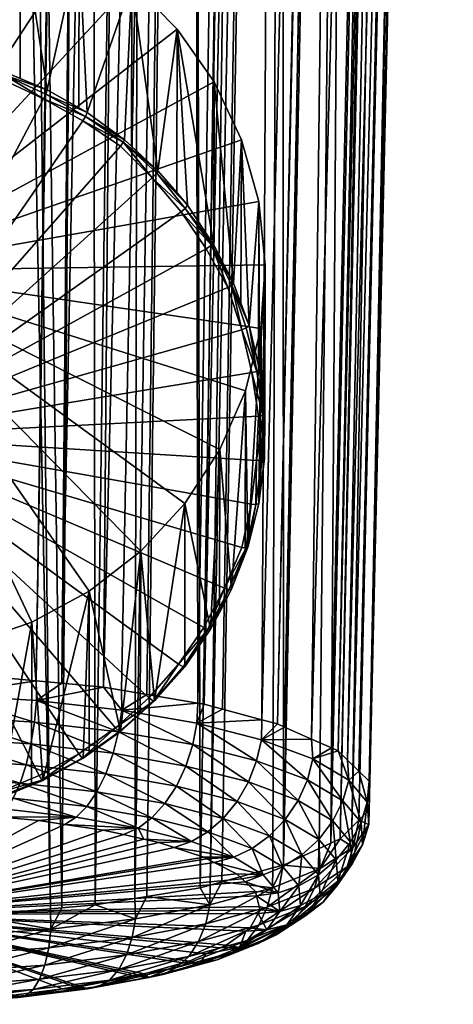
# Model space of a CAD drawing. Extents: x -0.024 to 0.024, y -0.133 to 0.041.
# Tile 5 of 256: x 0.004 to 0.015, y -0.133 to -0.108. Entities that reach past the tile are written whole.
import ezdxf

# ---------------------------------------------------------------- set-up
doc = ezdxf.new("R2010")
doc.units = 0
doc.layers.add('mesh', color=7, linetype='CONTINUOUS')

msp = doc.modelspace()

# ---------------------------------------------------------------- meshes
at = {"layer": 'mesh'}
mesh = msp.add_polyface(dxfattribs=at)
corners = [(0.005874, -0.031351, 0.112253), (0.003284, -0.124507, 0.134125), (0.003379, -0.031135, 0.113121), (0.005974, -0.03136, 0.112218), (0.004476, -0.124618, 0.133679), (0.006986, -0.031447, 0.111866), (0.005131, -0.124679, 0.133434), (-0.00194, -0.124466, 0.134292), (-0.00226, -0.031119, 0.113183), (0.000101, -0.031049, 0.113465), (-0.002517, -0.124481, 0.134232), (-0.002949, -0.03114, 0.113101), (-0.002265, -0.038329, 0.084267), (0.000101, -0.130703, 0.109272), (0.000101, -0.038391, 0.084018), (-0.002954, -0.038311, 0.084339), (-0.002354, -0.13063, 0.109566), (-0.003176, -0.038305, 0.084362), (-0.002512, -0.130626, 0.109585), (-0.002696, -0.124485, 0.134213), (-0.003609, -0.031159, 0.113022), (-0.004002, -0.031196, 0.112875), (-0.00242, -0.057291, 0.161317), (-0.003805, -0.032311, 0.161355), (-0.0036, -0.057301, 0.161355), (0.007568, -0.05582, 0.169617), (-0.006431, -0.055935, 0.169617), (0.007566, -0.055637, 0.169617), (0.007614, -0.061461, 0.169617), (-0.006379, -0.062204, 0.169617), (0.00759, -0.058591, 0.169617), (0.007967, -0.062085, 0.169587), (0.007916, -0.055817, 0.169587), (0.008291, -0.055813, 0.169483), (0.008342, -0.062081, 0.169483), (0.008976, -0.055806, 0.169039), (0.008704, -0.062077, 0.169299), (0.008652, -0.055809, 0.169299), (0.002561, -0.13064, 0.109529), (0.003053, -0.038303, 0.084371), (0.004846, -0.130462, 0.11024), (0.003812, -0.03828, 0.084461), (0.003059, -0.031126, 0.113155), (0.000101, -0.124412, 0.134506), (0.002715, -0.12449, 0.134193), (0.008466, -0.031691, 0.11089), (0.006202, -0.124779, 0.133034), (0.005134, -0.130437, 0.11034), (0.005871, -0.038088, 0.085231), (0.00599, -0.130363, 0.110637), (0.007217, -0.037963, 0.085734), (0.007004, -0.130197, 0.111304), (0.00847, -0.037751, 0.086584), (0.008393, -0.02514, 0.169288), (0.008036, -0.025143, 0.169471)]
mesh.append_faces([[corners[k] for k in face] for face in [(0, 1, 2, 2), (3, 4, 0, 0), (5, 6, 3, 3), (7, 8, 9, 9), (10, 11, 8, 8), (12, 13, 14, 14), (15, 16, 12, 12), (17, 18, 15, 15), (19, 20, 11, 11), (19, 21, 20, 20), (22, 23, 24, 24), (25, 26, 27, 27), (26, 28, 29, 29), (26, 30, 28, 28), (25, 30, 26, 26), (30, 31, 28, 28), (30, 32, 31, 31), (25, 32, 30, 30), (25, 27, 32, 32), (31, 33, 34, 34), (32, 33, 31, 31), (35, 36, 37, 37), (34, 37, 36, 36), (33, 37, 34, 34), (38, 39, 14, 14), (40, 41, 39, 39), (42, 43, 9, 9), (2, 44, 42, 42), (45, 46, 5, 5), (47, 48, 41, 41), (49, 50, 48, 48), (51, 52, 50, 50), (33, 53, 37, 37), (32, 54, 33, 33)]])
mesh = msp.add_polyface(dxfattribs=at)
corners = [(0.010121, -0.031963, 0.109799), (0.008784, -0.125216, 0.131281), (0.008625, -0.12519, 0.131388), (0.003379, -0.031135, 0.113121), (0.003284, -0.124507, 0.134125), (0.002715, -0.12449, 0.134193), (0.005874, -0.031351, 0.112253), (0.004476, -0.124618, 0.133679), (0.005974, -0.03136, 0.112218), (0.005131, -0.124679, 0.133434), (0.006986, -0.031447, 0.111866), (0.006202, -0.124779, 0.133034), (0.01222, -0.126416, 0.126471), (0.014306, -0.033426, 0.103931), (0.012464, -0.126652, 0.125522), (0.010265, -0.125616, 0.12968), (0.012616, -0.032643, 0.10707), (0.010664, -0.125723, 0.129248), (0.009253, -0.125343, 0.130773), (0.010764, -0.032138, 0.109095), (0.012574, -0.128367, 0.118646), (0.014249, -0.03605, 0.093406), (0.01227, -0.128669, 0.117432), (0.015174, -0.03472, 0.098742), (0.013016, -0.127558, 0.121889), (0.013016, -0.127189, 0.12337), (0.013016, -0.127794, 0.120943), (0.015174, -0.035147, 0.097026), (0.013016, -0.127927, 0.120408), (0.000052, -0.084123, 0.166138), (0.0008, -0.084123, 0.166139), (0.0008, -0.084103, 0.165762), (0.000801, -0.084186, 0.167317), (-0.000154, -0.084143, 0.167617), (0.000801, -0.084187, 0.167617), (0.002068, -0.084019, 0.167617), (0.00219, -0.084067, 0.167317), (0.003059, -0.031126, 0.113155), (0.002138, -0.124473, 0.134262), (0.000101, -0.124412, 0.134506), (0.008466, -0.031691, 0.11089), (0.006669, -0.124858, 0.132717), (0.007318, -0.124968, 0.132276), (0.012749, -0.12693, 0.12441), (0.014867, -0.033986, 0.101685), (0.012047, -0.126338, 0.126781), (0.014078, -0.03332, 0.104354), (0.011537, -0.126112, 0.127691), (0.010846, -0.125804, 0.128923), (0.012672, -0.032669, 0.106967), (0.011733, -0.128917, 0.116438), (0.012642, -0.036767, 0.090532), (0.010819, -0.12934, 0.114743), (0.012037, -0.128777, 0.117001), (0.014091, -0.036121, 0.093123), (0.012755, -0.128187, 0.119366), (0.01486, -0.035453, 0.0958), (0.0008, -0.084153, 0.167983), (0.003666, -0.109012, 0.101577), (0.004075, -0.104985, 0.117228), (0.002465, -0.104478, 0.117092), (0.000791, -0.104234, 0.117026), (0.001354, -0.108468, 0.101431)]
mesh.append_faces([[corners[k] for k in face] for face in [(0, 1, 2, 2), (3, 4, 5, 5), (6, 7, 4, 4), (8, 9, 7, 7), (10, 11, 9, 9), (12, 13, 14, 14), (15, 16, 17, 17), (18, 19, 15, 15), (20, 21, 22, 22), (23, 24, 25, 25), (23, 26, 24, 24), (27, 28, 26, 26), (29, 30, 31, 31), (29, 32, 30, 30), (33, 34, 32, 32), (35, 36, 32, 32), (37, 38, 39, 39), (37, 5, 38, 38), (40, 41, 11, 11), (40, 42, 41, 41), (43, 44, 25, 25), (14, 44, 43, 43), (45, 46, 12, 12), (47, 46, 45, 45), (48, 49, 47, 47), (17, 49, 48, 48), (50, 51, 52, 52), (53, 51, 50, 50), (22, 54, 53, 53), (55, 56, 20, 20), (34, 33, 57, 57), (35, 34, 57, 57), (58, 59, 60, 60), (61, 62, 60, 60)]])
mesh = msp.add_polyface(dxfattribs=at)
corners = [(0.009253, -0.125343, 0.130773), (0.008784, -0.125216, 0.131281), (0.010764, -0.032138, 0.109095), (0.007145, -0.079007, 0.162847), (0.008168, -0.078725, 0.163836), (0.007473, -0.078394, 0.162847), (0.007807, -0.079402, 0.163836), (0.006762, -0.079588, 0.162847), (0.00882, -0.079035, 0.166138), (0.008234, -0.079656, 0.16496), (0.008427, -0.079771, 0.166138), (0.008617, -0.078939, 0.16496), (0.009144, -0.078263, 0.166138), (0.008933, -0.078185, 0.16496), (0.008466, -0.078015, 0.163836), (0.009109, -0.078271, 0.167317), (0.00882, -0.079038, 0.167317), (0.008693, -0.079374, 0.167317), (0.006296, -0.078502, 0.162077), (0.008551, -0.079494, 0.167617), (0.009173, -0.078295, 0.167617), (0.009247, -0.077976, 0.167984), (0.008583, -0.079509, 0.167984), (0.008323, -0.079366, 0.168718), (0.009144, -0.077942, 0.168358), (0.008488, -0.079457, 0.168358), (0.008965, -0.077883, 0.168718), (0.007164, -0.078728, 0.169587), (0.008064, -0.077587, 0.169483), (0.007492, -0.078909, 0.169483), (0.008092, -0.079239, 0.169039), (0.007809, -0.079083, 0.169299), (0.008715, -0.077801, 0.169039), (0.006994, -0.080293, 0.169299), (0.006713, -0.080065, 0.169483), (0.008408, -0.0777, 0.169299), (0.008625, -0.12519, 0.131388), (0.007318, -0.124968, 0.132276), (0.008466, -0.031691, 0.11089)]
mesh.append_faces([[corners[k] for k in face] for face in [(0, 1, 2, 2), (3, 4, 5, 5), (3, 6, 4, 4), (7, 6, 3, 3), (8, 9, 10, 10), (8, 11, 9, 9), (12, 11, 8, 8), (12, 13, 11, 11), (11, 6, 9, 9), (11, 4, 6, 6), (13, 4, 11, 11), (13, 14, 4, 4), (8, 15, 12, 12), (8, 16, 15, 15), (10, 16, 8, 8), (10, 17, 16, 16), (18, 3, 5, 5), (19, 16, 17, 17), (20, 16, 19, 19), (20, 15, 16, 16), (21, 19, 22, 22), (21, 20, 19, 19), (23, 24, 25, 25), (26, 24, 23, 23), (25, 21, 22, 22), (24, 21, 25, 25), (27, 28, 29, 29), (30, 31, 32, 32), (30, 33, 31, 31), (29, 31, 34, 34), (29, 35, 31, 31), (30, 26, 23, 23), (32, 26, 30, 30), (36, 37, 38, 38)]])
mesh = msp.add_polyface(dxfattribs=at)
corners = [(0.010764, -0.032138, 0.109095), (0.008784, -0.125216, 0.131281), (0.010121, -0.031963, 0.109799), (0.013016, -0.127189, 0.12337), (0.015174, -0.034292, 0.100457), (0.015174, -0.03472, 0.098742), (0.010265, -0.125616, 0.12968), (0.012616, -0.032643, 0.10707), (0.008942, -0.129851, 0.112694), (0.010781, -0.037305, 0.088374), (0.010231, -0.037453, 0.087779), (0.015174, -0.035147, 0.097026), (0.013016, -0.127794, 0.120943), (0.009317, -0.057195, 0.16496), (0.009642, -0.075113, 0.166142), (0.009541, -0.057193, 0.166138), (0.00882, -0.057199, 0.163836), (0.009434, -0.075114, 0.16497), (0.009579, -0.057193, 0.167317), (0.009521, -0.050122, 0.167317), (0.009726, -0.075112, 0.166994), (0.009568, -0.055801, 0.167617), (0.009619, -0.062068, 0.167617), (0.009635, -0.063951, 0.167317), (0.009587, -0.062068, 0.167984), (0.009427, -0.055802, 0.168358), (0.00929, -0.062071, 0.168718), (0.009239, -0.055804, 0.168718), (0.009478, -0.062069, 0.168358), (0.009535, -0.055801, 0.167984), (0.009027, -0.062074, 0.169039), (0.008704, -0.062077, 0.169299), (0.008976, -0.055806, 0.169039), (0.009372, -0.031893, 0.167617), (0.008625, -0.12519, 0.131388), (0.008466, -0.031691, 0.11089), (0.014867, -0.033986, 0.101685), (0.012464, -0.126652, 0.125522), (0.014306, -0.033426, 0.103931), (0.01222, -0.126416, 0.126471), (0.014078, -0.03332, 0.104354), (0.011537, -0.126112, 0.127691), (0.012672, -0.032669, 0.106967), (0.010664, -0.125723, 0.129248), (0.010819, -0.12934, 0.114743), (0.012642, -0.036767, 0.090532), (0.012436, -0.036858, 0.090164), (0.008679, -0.129922, 0.112406), (0.00847, -0.037751, 0.086584), (0.012037, -0.128777, 0.117001), (0.014091, -0.036121, 0.093123), (0.01227, -0.128669, 0.117432), (0.014249, -0.03605, 0.093406), (0.012574, -0.128367, 0.118646), (0.01486, -0.035453, 0.0958), (0.013016, -0.127927, 0.120408)]
mesh.append_faces([[corners[k] for k in face] for face in [(0, 1, 2, 2), (3, 4, 5, 5), (6, 0, 7, 7), (8, 9, 10, 10), (11, 12, 5, 5), (13, 14, 15, 15), (16, 17, 13, 13), (15, 18, 19, 19), (20, 18, 15, 15), (18, 21, 19, 19), (18, 22, 21, 21), (23, 22, 18, 18), (21, 22, 24, 24), (25, 26, 27, 27), (25, 28, 26, 26), (29, 28, 25, 25), (30, 31, 32, 32), (29, 24, 28, 28), (29, 21, 24, 24), (33, 21, 29, 29), (30, 27, 26, 26), (32, 27, 30, 30), (2, 34, 35, 35), (3, 36, 4, 4), (37, 38, 36, 36), (39, 40, 38, 38), (41, 42, 40, 40), (43, 7, 42, 42), (44, 45, 46, 46), (47, 10, 48, 48), (49, 50, 45, 45), (51, 52, 50, 50), (53, 54, 52, 52), (54, 55, 11, 11)]])
mesh = msp.add_polyface(dxfattribs=at)
corners = [(0.005157, -0.082135, 0.163836), (0.00609, -0.082085, 0.16496), (0.005785, -0.081692, 0.163836), (0.005424, -0.082554, 0.16496), (0.006228, -0.082262, 0.166138), (0.005545, -0.082744, 0.166138), (0.006229, -0.082309, 0.167317), (0.005533, -0.082722, 0.167317), (0.006634, -0.081934, 0.167317), (0.006863, -0.08172, 0.167317), (0.006863, -0.08172, 0.166138), (0.006709, -0.081556, 0.16496), (0.006536, -0.082039, 0.167617), (0.005142, -0.082985, 0.167617), (0.006656, -0.081958, 0.167617), (0.005148, -0.082989, 0.167984), (0.005094, -0.082894, 0.168358), (0.005796, -0.082451, 0.168358), (0.006332, -0.081801, 0.168718), (0.005002, -0.08273, 0.168718), (0.006524, -0.082027, 0.167984), (0.007679, -0.080851, 0.167984), (0.005858, -0.08254, 0.167984), (0.006454, -0.081944, 0.168358), (0.007595, -0.080782, 0.168358), (0.006162, -0.0816, 0.169039), (0.004712, -0.08222, 0.169299), (0.005953, -0.081354, 0.169299), (0.004872, -0.082502, 0.169039), (0.012436, -0.036858, 0.090164), (0.010781, -0.037305, 0.088374), (0.010819, -0.12934, 0.114743), (0.010549, -0.129413, 0.114449), (0.012755, -0.128187, 0.119366), (0.013016, -0.127927, 0.120408), (0.01486, -0.035453, 0.0958)]
mesh.append_faces([[corners[k] for k in face] for face in [(0, 1, 2, 2), (3, 4, 1, 1), (5, 4, 3, 3), (5, 6, 4, 4), (7, 6, 5, 5), (8, 9, 10, 10), (1, 11, 2, 2), (1, 10, 11, 11), (4, 10, 1, 1), (4, 8, 10, 10), (6, 8, 4, 4), (12, 7, 13, 13), (12, 6, 7, 7), (14, 6, 12, 12), (14, 8, 6, 6), (9, 8, 14, 14), (15, 16, 17, 17), (18, 17, 19, 19), (14, 12, 20, 20), (21, 14, 20, 20), (17, 22, 15, 15), (17, 23, 22, 22), (18, 23, 17, 17), (18, 24, 23, 23), (22, 12, 13, 13), (22, 20, 12, 12), (23, 20, 22, 22), (23, 21, 20, 20), (25, 26, 27, 27), (28, 26, 25, 25), (25, 18, 28, 28), (29, 30, 31, 31), (32, 31, 30, 30), (33, 34, 35, 35)]])
mesh = msp.add_polyface(dxfattribs=at)
corners = [(0.005134, -0.130437, 0.11034), (0.003812, -0.03828, 0.084461), (0.004846, -0.130462, 0.11024), (0.007004, -0.130197, 0.111304), (0.007217, -0.037963, 0.085734), (0.00599, -0.130363, 0.110637), (0.008942, -0.129851, 0.112694), (0.010231, -0.037453, 0.087779), (0.008679, -0.129922, 0.112406), (0.009238, -0.12977, 0.113017), (0.010781, -0.037305, 0.088374), (0.010549, -0.129413, 0.114449), (0.000101, -0.114112, 0.119673), (0.008093, -0.107912, 0.118012), (0.00904, -0.109267, 0.118375), (0.006927, -0.106726, 0.117694), (0.005871, -0.038088, 0.085231), (0.007314, -0.130146, 0.111508), (0.00847, -0.037751, 0.086584), (0.006738, -0.110749, 0.102042), (0.0076, -0.111544, 0.102255), (0.006919, -0.110916, 0.102087), (0.00671, -0.110814, 0.10193), (0.006637, -0.110914, 0.101885), (0.007454, -0.111728, 0.102097), (0.005675, -0.110268, 0.101706), (0.005744, -0.110157, 0.101722), (0.005786, -0.110056, 0.101857), (0.004667, -0.109698, 0.101554), (0.004723, -0.109579, 0.101567), (0.004758, -0.109474, 0.101701), (0.00557, -0.109934, 0.101824), (0.009037, -0.113451, 0.102766), (0.00836, -0.112431, 0.102493), (0.00808, -0.112104, 0.102405), (0.005576, -0.105741, 0.11743), (0.004075, -0.104985, 0.117228)]
mesh.append_faces([[corners[k] for k in face] for face in [(0, 1, 2, 2), (3, 4, 5, 5), (6, 7, 8, 8), (9, 10, 6, 6), (11, 10, 9, 9), (12, 13, 14, 14), (12, 15, 13, 13), (5, 16, 0, 0), (17, 18, 3, 3), (8, 18, 17, 17), (19, 20, 21, 21), (22, 20, 19, 19), (23, 24, 22, 22), (22, 25, 23, 23), (22, 26, 25, 25), (19, 26, 22, 22), (19, 27, 26, 26), (26, 28, 25, 25), (26, 29, 28, 28), (27, 29, 26, 26), (27, 30, 29, 29), (31, 30, 27, 27), (13, 32, 14, 14), (33, 32, 13, 13), (20, 15, 21, 21), (20, 13, 15, 15), (34, 13, 20, 20), (34, 33, 13, 13), (15, 19, 21, 21), (15, 27, 19, 19), (35, 27, 15, 15), (35, 31, 27, 27), (35, 30, 31, 31), (36, 30, 35, 35)]])
mesh = msp.add_polyface(dxfattribs=at)
corners = [(0.002561, -0.13064, 0.109529), (0.000101, -0.038391, 0.084018), (0.000101, -0.130703, 0.109272), (0.000101, -0.114112, 0.119673), (-0.000901, -0.104259, 0.117033), (0.000791, -0.104234, 0.117026), (0.004075, -0.104985, 0.117228), (0.005576, -0.105741, 0.11743), (0.002465, -0.104478, 0.117092), (0.006927, -0.106726, 0.117694), (0.00272, -0.130635, 0.109546), (0.003053, -0.038303, 0.084371), (0.002898, -0.130631, 0.109565), (0.004846, -0.130462, 0.11024), (0.002508, -0.108786, 0.101354), (0.001329, -0.108711, 0.101289), (0.002479, -0.108914, 0.101344), (0.001344, -0.10858, 0.101299), (0.001354, -0.108468, 0.101431), (0.003666, -0.109012, 0.101577), (0.004758, -0.109474, 0.101701), (0.004068, -0.109182, 0.101622), (0.003651, -0.109083, 0.101467), (0.004723, -0.109579, 0.101567), (0.004667, -0.109698, 0.101554), (0.003612, -0.109203, 0.101426), (0.002526, -0.108675, 0.101486), (0.000163, -0.108639, 0.10127), (0.000164, -0.108507, 0.10128), (0.000164, -0.108394, 0.101411), (0.00079, -0.108433, 0.101422), (0.000101, -0.118346, 0.103871)]
mesh.append_faces([[corners[k] for k in face] for face in [(0, 1, 2, 2), (3, 4, 5, 5), (3, 6, 7, 7), (3, 8, 6, 6), (5, 8, 3, 3), (7, 9, 3, 3), (10, 11, 0, 0), (12, 11, 10, 10), (13, 11, 12, 12), (14, 15, 16, 16), (14, 17, 15, 15), (14, 18, 17, 17), (19, 20, 21, 21), (22, 20, 19, 19), (22, 23, 20, 20), (22, 24, 23, 23), (25, 24, 22, 22), (22, 16, 25, 25), (22, 14, 16, 16), (19, 14, 22, 22), (19, 26, 14, 14), (14, 26, 18, 18), (17, 27, 15, 15), (17, 28, 27, 27), (18, 28, 17, 17), (18, 29, 28, 28), (30, 29, 18, 18), (19, 8, 26, 26), (21, 6, 19, 19), (21, 20, 6, 6), (8, 18, 26, 26), (5, 30, 18, 18), (5, 29, 30, 30), (31, 15, 27, 27)]])
mesh = msp.add_polyface(dxfattribs=at)
corners = [(0.000101, -0.114112, 0.119673), (0.009189, -0.11869, 0.1209), (0.008285, -0.120073, 0.121271), (0.007158, -0.121293, 0.121597), (0.005838, -0.122317, 0.121872), (0.010184, -0.112333, 0.119197), (0.01035, -0.11396, 0.119633), (0.009744, -0.110754, 0.118774), (0.00904, -0.109267, 0.118375), (0.009846, -0.117183, 0.120496), (0.010236, -0.115592, 0.12007), (0.008971, -0.11345, 0.102637), (0.009538, -0.114429, 0.103028), (0.009037, -0.113451, 0.102766), (0.008835, -0.113544, 0.102584), (0.009395, -0.114538, 0.102856), (0.008199, -0.112597, 0.10233), (0.0083, -0.112514, 0.102353), (0.00836, -0.112431, 0.102493), (0.007454, -0.111728, 0.102097), (0.007568, -0.111605, 0.102143), (0.0076, -0.111544, 0.102255), (0.00808, -0.112104, 0.102405), (0.00671, -0.110814, 0.10193), (0.000101, -0.118346, 0.103871), (0.010009, -0.116719, 0.103435), (0.009747, -0.115619, 0.10314), (0.010182, -0.117838, 0.10374), (0.01013, -0.11897, 0.104038), (0.006637, -0.110914, 0.101885), (0.005675, -0.110268, 0.101706), (0.003612, -0.109203, 0.101426), (0.002479, -0.108914, 0.101344), (0.004667, -0.109698, 0.101554), (0.001329, -0.108711, 0.101289)]
mesh.append_faces([[corners[k] for k in face] for face in [(0, 1, 2, 2), (3, 4, 0, 0), (0, 5, 6, 6), (0, 7, 5, 5), (8, 7, 0, 0), (0, 9, 1, 1), (0, 10, 9, 9), (6, 10, 0, 0), (11, 12, 13, 13), (14, 15, 11, 11), (11, 16, 14, 14), (11, 17, 16, 16), (13, 17, 11, 11), (13, 18, 17, 17), (17, 19, 16, 16), (17, 20, 19, 19), (18, 20, 17, 17), (18, 21, 20, 20), (22, 21, 18, 18), (23, 20, 21, 21), (23, 19, 20, 20), (24, 25, 26, 26), (24, 27, 25, 25), (28, 27, 24, 24), (24, 14, 16, 16), (24, 15, 14, 14), (26, 15, 24, 24), (24, 29, 30, 30), (24, 19, 29, 29), (16, 19, 24, 24), (24, 31, 32, 32), (24, 33, 31, 31), (30, 33, 24, 24), (32, 34, 24, 24)]])
mesh = msp.add_polyface(dxfattribs=at)
corners = [(0.010132, -0.116688, 0.103472), (0.009747, -0.115619, 0.10314), (0.010009, -0.116719, 0.103435), (0.009866, -0.115574, 0.103173), (0.009938, -0.115513, 0.103319), (0.010201, -0.116647, 0.103577), (0.010337, -0.117779, 0.103926), (0.01033, -0.118931, 0.104234), (0.010335, -0.118143, 0.104023), (0.010294, -0.117814, 0.103806), (0.010182, -0.117838, 0.10374), (0.01013, -0.11897, 0.104038), (0.010178, -0.116517, 0.103588), (0.009538, -0.114429, 0.103028), (0.009728, -0.114942, 0.103166), (0.009498, -0.114477, 0.102912), (0.009395, -0.114538, 0.102856), (0.008971, -0.11345, 0.102637), (0.009902, -0.121192, 0.10484), (0.009846, -0.117183, 0.120496), (0.010236, -0.115592, 0.12007), (0.01035, -0.11396, 0.119633), (0.010223, -0.119773, 0.10446), (0.010184, -0.120073, 0.104541), (0.010184, -0.112333, 0.119197), (0.009744, -0.110754, 0.118774), (0.00904, -0.109267, 0.118375), (0.009037, -0.113451, 0.102766)]
mesh.append_faces([[corners[k] for k in face] for face in [(0, 1, 2, 2), (0, 3, 1, 1), (0, 4, 3, 3), (5, 4, 0, 0), (6, 7, 8, 8), (9, 7, 6, 6), (10, 11, 9, 9), (9, 2, 10, 10), (9, 0, 2, 2), (6, 0, 9, 9), (6, 5, 0, 0), (5, 12, 4, 4), (13, 4, 14, 14), (15, 4, 13, 13), (15, 3, 4, 4), (15, 1, 3, 3), (16, 1, 15, 15), (17, 15, 13, 13), (17, 16, 15, 15), (18, 19, 20, 20), (7, 21, 8, 8), (7, 20, 21, 21), (22, 20, 7, 7), (22, 23, 20, 20), (21, 6, 8, 8), (21, 5, 6, 6), (24, 5, 21, 21), (24, 12, 5, 5), (24, 4, 12, 12), (25, 4, 24, 24), (25, 14, 4, 4), (25, 13, 14, 14), (26, 13, 25, 25), (26, 27, 13, 13)]])
mesh = msp.add_polyface(dxfattribs=at)
corners = [(0.004489, -0.125121, 0.133836), (0.004476, -0.124618, 0.133679), (0.005131, -0.124679, 0.133434), (0.00214, -0.124976, 0.134418), (0.002138, -0.124473, 0.134262), (0.002715, -0.12449, 0.134193), (0.000101, -0.124412, 0.134506), (0.003284, -0.124507, 0.134125), (0.006202, -0.124779, 0.133034), (0.006669, -0.124858, 0.132717), (0.006671, -0.12537, 0.132839), (0.000101, -0.124939, 0.134556), (0.007158, -0.121293, 0.121597), (0.000101, -0.114112, 0.119673), (0.008285, -0.120073, 0.121271), (0.004362, -0.123117, 0.122086), (0.002769, -0.123671, 0.122235), (0.005838, -0.122317, 0.121872), (0.001104, -0.123965, 0.122314), (-0.000589, -0.12399, 0.12232), (0.007482, -0.125136, 0.105768), (0.008126, -0.124191, 0.105437), (0.007369, -0.125051, 0.105667), (0.00825, -0.124262, 0.105534), (0.007513, -0.125133, 0.105896), (0.001229, -0.128135, 0.106701), (0.003548, -0.127619, 0.106562), (0.004645, -0.127169, 0.106442), (0.006641, -0.125918, 0.106107), (0.007146, -0.125463, 0.105985), (0.008285, -0.124255, 0.105661), (0.000101, -0.118346, 0.103871), (0.008774, -0.123251, 0.105185), (0.009305, -0.122246, 0.104916), (0.009988, -0.12009, 0.104338), (0.01013, -0.11897, 0.104038), (0.009754, -0.121199, 0.10464), (0.001207, -0.127995, 0.106456), (0.002359, -0.127806, 0.106405), (0.006514, -0.125821, 0.105874), (0.005572, -0.126489, 0.106053), (0.004556, -0.127048, 0.106202)]
mesh.append_faces([[corners[k] for k in face] for face in [(0, 1, 2, 2), (3, 4, 5, 5), (3, 6, 4, 4), (3, 7, 1, 1), (5, 7, 3, 3), (8, 0, 2, 2), (9, 10, 8, 8), (3, 11, 6, 6), (12, 13, 14, 14), (13, 15, 16, 16), (13, 17, 15, 15), (13, 18, 19, 19), (16, 18, 13, 13), (20, 21, 22, 22), (20, 23, 21, 21), (24, 23, 20, 20), (25, 18, 16, 16), (15, 26, 16, 16), (27, 15, 17, 17), (12, 28, 17, 17), (12, 29, 28, 28), (12, 24, 29, 29), (14, 24, 12, 12), (14, 30, 24, 24), (31, 32, 33, 33), (31, 21, 32, 32), (22, 21, 31, 31), (31, 34, 35, 35), (31, 36, 34, 34), (33, 36, 31, 31), (37, 38, 31, 31), (31, 39, 22, 22), (31, 40, 39, 39), (41, 40, 31, 31)]])
mesh = msp.add_polyface(dxfattribs=at)
corners = [(0.008126, -0.124191, 0.105437), (0.008881, -0.123301, 0.105244), (0.008774, -0.123251, 0.105185), (0.00825, -0.124262, 0.105534), (0.008946, -0.123297, 0.105405), (0.008285, -0.124255, 0.105661), (0.009305, -0.122246, 0.104916), (0.009419, -0.122283, 0.104971), (0.009488, -0.122272, 0.10513), (0.009174, -0.122865, 0.105289), (0.009902, -0.121192, 0.10484), (0.009837, -0.121362, 0.104886), (0.009861, -0.121212, 0.104717), (0.009754, -0.121199, 0.10464), (0.009988, -0.12009, 0.104338), (0.01011, -0.120101, 0.104386), (0.010184, -0.120073, 0.104541), (0.01013, -0.11897, 0.104038), (0.010255, -0.118966, 0.104082), (0.01033, -0.118931, 0.104234), (0.010223, -0.119773, 0.10446), (0.010294, -0.117814, 0.103806), (0.007513, -0.125133, 0.105896), (0.008285, -0.120073, 0.121271), (0.009189, -0.11869, 0.1209), (0.009846, -0.117183, 0.120496), (0.010236, -0.115592, 0.12007)]
mesh.append_faces([[corners[k] for k in face] for face in [(0, 1, 2, 2), (3, 1, 0, 0), (3, 4, 1, 1), (5, 4, 3, 3), (1, 6, 2, 2), (1, 7, 6, 6), (4, 7, 1, 1), (4, 8, 7, 7), (9, 8, 4, 4), (10, 8, 11, 11), (12, 8, 10, 10), (12, 7, 8, 8), (12, 6, 7, 7), (13, 6, 12, 12), (12, 14, 13, 13), (12, 15, 14, 14), (10, 15, 12, 12), (10, 16, 15, 15), (15, 17, 14, 14), (15, 18, 17, 17), (16, 18, 15, 15), (16, 19, 18, 18), (20, 19, 16, 16), (21, 18, 19, 19), (21, 17, 18, 18), (22, 5, 3, 3), (23, 24, 4, 4), (24, 9, 4, 4), (24, 8, 9, 9), (25, 8, 24, 24), (10, 26, 16, 16), (11, 25, 10, 10), (11, 8, 25, 25), (4, 5, 23, 23)]])
mesh = msp.add_polyface(dxfattribs=at)
corners = [(0.00214, -0.124976, 0.134418), (0.004476, -0.124618, 0.133679), (0.004489, -0.125121, 0.133836), (0.006202, -0.124779, 0.133034), (0.006671, -0.12537, 0.132839), (0.004434, -0.125677, 0.133818), (0.002115, -0.125533, 0.134394), (0.004217, -0.126767, 0.13347), (0.004343, -0.126236, 0.133697), (0.006264, -0.127, 0.132535), (0.002073, -0.126096, 0.13426), (0.002015, -0.126631, 0.134016), (0.006452, -0.126476, 0.132734), (0.005775, -0.127838, 0.13189), (0.004064, -0.127238, 0.133147), (0.006033, -0.127462, 0.132248), (0.003891, -0.127623, 0.132751), (0.001944, -0.127106, 0.133674), (0.005505, -0.128114, 0.131487), (0.003711, -0.12791, 0.132306), (0.001865, -0.127498, 0.133254), (0.002387, -0.127912, 0.106479), (0.003522, -0.127591, 0.106393), (0.00348, -0.127488, 0.10632), (0.002404, -0.127942, 0.106649), (0.003548, -0.127619, 0.106562), (0.004645, -0.127169, 0.106442), (0.004356, -0.127287, 0.106474), (0.004626, -0.127164, 0.106311), (0.004556, -0.127048, 0.106202), (0.005572, -0.126489, 0.106053), (0.005657, -0.126596, 0.106159), (0.005681, -0.1266, 0.106289), (0.002769, -0.123671, 0.122235), (0.002765, -0.12784, 0.106622), (0.005838, -0.122317, 0.121872), (0.004362, -0.123117, 0.122086), (0.000101, -0.118346, 0.103871)]
mesh.append_faces([[corners[k] for k in face] for face in [(0, 1, 2, 2), (3, 4, 2, 2), (5, 0, 2, 2), (6, 0, 5, 5), (7, 8, 9, 9), (7, 10, 8, 8), (11, 10, 7, 7), (8, 5, 12, 12), (8, 6, 5, 5), (10, 6, 8, 8), (13, 14, 15, 15), (16, 14, 13, 13), (16, 17, 14, 14), (18, 16, 13, 13), (19, 20, 16, 16), (14, 7, 15, 15), (14, 11, 7, 7), (17, 11, 14, 14), (21, 22, 23, 23), (24, 25, 22, 22), (26, 25, 27, 27), (28, 25, 26, 26), (28, 22, 25, 25), (28, 23, 22, 22), (29, 23, 28, 28), (28, 30, 29, 29), (28, 31, 30, 30), (26, 31, 28, 28), (26, 32, 31, 31), (33, 25, 34, 34), (26, 35, 32, 32), (27, 36, 26, 26), (27, 25, 36, 36), (37, 23, 29, 29)]])
mesh = msp.add_polyface(dxfattribs=at)
corners = [(0.008599, -0.125706, 0.13149), (0.008625, -0.12519, 0.131388), (0.008784, -0.125216, 0.131281), (0.006671, -0.12537, 0.132839), (0.007318, -0.124968, 0.132276), (0.006669, -0.124858, 0.132717), (0.009253, -0.125343, 0.130773), (0.008493, -0.126254, 0.131502), (0.006589, -0.125922, 0.132834), (0.004489, -0.125121, 0.133836), (0.004434, -0.125677, 0.133818), (0.008073, -0.127316, 0.131269), (0.008317, -0.126802, 0.131429), (0.009629, -0.12771, 0.129687), (0.006452, -0.126476, 0.132734), (0.006264, -0.127, 0.132535), (0.004343, -0.126236, 0.133697), (0.007442, -0.128128, 0.130724), (0.006033, -0.127462, 0.132248), (0.007776, -0.127766, 0.131029), (0.005775, -0.127838, 0.13189), (0.009274, -0.128146, 0.129506), (0.004217, -0.126767, 0.13347), (0.005657, -0.126596, 0.106159), (0.006514, -0.125821, 0.105874), (0.005572, -0.126489, 0.106053), (0.006614, -0.125917, 0.105977), (0.005681, -0.1266, 0.106289), (0.006641, -0.125918, 0.106107), (0.005833, -0.126492, 0.106261), (0.007513, -0.125133, 0.105896), (0.007146, -0.125463, 0.105985), (0.007482, -0.125136, 0.105768), (0.007369, -0.125051, 0.105667), (0.005838, -0.122317, 0.121872)]
mesh.append_faces([[corners[k] for k in face] for face in [(0, 1, 2, 2), (3, 1, 0, 0), (3, 4, 1, 1), (5, 4, 3, 3), (2, 6, 0, 0), (7, 3, 0, 0), (8, 3, 7, 7), (8, 9, 3, 3), (10, 9, 8, 8), (11, 12, 13, 13), (11, 14, 12, 12), (15, 14, 11, 11), (15, 16, 14, 14), (12, 8, 7, 7), (14, 8, 12, 12), (14, 10, 8, 8), (17, 18, 19, 19), (20, 18, 17, 17), (19, 11, 21, 21), (19, 15, 11, 11), (18, 15, 19, 19), (18, 22, 15, 15), (23, 24, 25, 25), (23, 26, 24, 24), (27, 26, 23, 23), (27, 28, 26, 26), (29, 28, 27, 27), (30, 28, 31, 31), (32, 28, 30, 30), (32, 26, 28, 28), (32, 24, 26, 26), (33, 24, 32, 32), (34, 29, 27, 27), (34, 28, 29, 29)]])
mesh = msp.add_polyface(dxfattribs=at)
corners = [(0.011537, -0.126112, 0.127691), (0.010257, -0.126126, 0.129804), (0.010846, -0.125804, 0.128923), (0.011574, -0.126617, 0.127838), (0.012047, -0.126338, 0.126781), (0.010664, -0.125723, 0.129248), (0.010265, -0.125616, 0.12968), (0.008599, -0.125706, 0.13149), (0.009253, -0.125343, 0.130773), (0.01222, -0.126416, 0.126471), (0.012493, -0.127161, 0.125653), (0.012464, -0.126652, 0.125522), (0.012749, -0.12693, 0.12441), (0.012967, -0.127724, 0.123395), (0.013016, -0.127189, 0.12337), (0.013016, -0.127558, 0.121889), (0.013009, -0.128303, 0.121074), (0.013016, -0.127794, 0.120943), (0.012807, -0.128247, 0.123507), (0.012339, -0.127691, 0.125738), (0.011431, -0.127153, 0.127895), (0.010131, -0.126669, 0.129837), (0.008493, -0.126254, 0.131502), (0.010865, -0.12817, 0.127843), (0.00992, -0.127208, 0.129799), (0.011193, -0.127682, 0.127898), (0.009629, -0.12771, 0.129687), (0.008317, -0.126802, 0.131429), (0.012081, -0.128208, 0.125786), (0.009274, -0.128146, 0.129506), (0.008073, -0.127316, 0.131269)]
mesh.append_faces([[corners[k] for k in face] for face in [(0, 1, 2, 2), (0, 3, 1, 1), (4, 3, 0, 0), (1, 5, 2, 2), (1, 6, 5, 5), (7, 6, 1, 1), (7, 8, 6, 6), (9, 3, 4, 4), (9, 10, 3, 3), (11, 10, 9, 9), (12, 10, 11, 11), (12, 13, 10, 10), (14, 13, 12, 12), (15, 13, 14, 14), (15, 16, 13, 13), (17, 16, 15, 15), (18, 10, 13, 13), (19, 10, 18, 18), (19, 3, 10, 10), (20, 3, 19, 19), (20, 1, 3, 3), (21, 1, 20, 20), (21, 7, 1, 1), (22, 7, 21, 21), (23, 24, 25, 25), (26, 24, 23, 23), (26, 27, 24, 24), (28, 20, 19, 19), (25, 20, 28, 28), (25, 21, 20, 20), (24, 21, 25, 25), (24, 22, 21, 21), (27, 22, 24, 24), (29, 30, 26, 26)]])
mesh = msp.add_polyface(dxfattribs=at)
corners = [(0.000101, -0.130599, 0.12265), (0.007235, -0.128674, 0.12952), (0.007624, -0.128761, 0.129174), (0.006193, -0.128444, 0.130446), (0.006719, -0.12856, 0.129978), (0.008779, -0.129138, 0.12766), (0.008855, -0.129177, 0.127506), (0.008013, -0.128888, 0.128664), (0.009039, -0.12927, 0.127132), (0.009615, -0.129562, 0.12596), (0.009756, -0.129693, 0.125434), (0.009836, -0.129768, 0.125132), (0.010102, -0.130016, 0.124137), (0.010131, -0.130131, 0.123678), (0.010199, -0.1304, 0.122599), (0.01022, -0.130485, 0.122257), (0.009967, -0.130951, 0.120389), (0.010167, -0.130584, 0.121861), (0.009196, -0.131463, 0.118337), (0.008831, -0.131619, 0.11771), (0.008934, -0.130357, 0.112835), (0.007314, -0.130146, 0.111508), (0.007025, -0.130714, 0.111403), (0.004857, -0.130981, 0.110331), (0.005134, -0.130437, 0.11034), (0.004846, -0.130462, 0.11024), (0.00599, -0.130363, 0.110637), (0.007004, -0.130197, 0.111304), (0.004798, -0.131464, 0.110606), (0.006939, -0.1312, 0.111664), (0.008458, -0.128737, 0.128988), (0.007092, -0.128391, 0.130376), (0.005775, -0.127838, 0.13189), (0.007442, -0.128128, 0.130724), (0.005505, -0.128114, 0.131487), (0.003711, -0.12791, 0.132306), (0.003891, -0.127623, 0.132751), (0.009856, -0.131032, 0.120066), (0.005214, -0.128299, 0.131027), (0.004537, -0.128198, 0.13143)]
mesh.append_faces([[corners[k] for k in face] for face in [(0, 1, 2, 2), (0, 3, 4, 4), (5, 6, 0, 0), (5, 0, 7, 7), (0, 6, 8, 8), (0, 2, 7, 7), (0, 8, 9, 9), (10, 11, 0, 0), (0, 11, 12, 12), (0, 9, 10, 10), (13, 14, 0, 0), (0, 14, 15, 15), (0, 12, 13, 13), (16, 0, 17, 17), (0, 15, 17, 17), (18, 19, 0, 0), (20, 21, 22, 22), (23, 24, 25, 25), (23, 26, 24, 24), (22, 26, 23, 23), (22, 27, 26, 26), (21, 27, 22, 22), (28, 22, 23, 23), (29, 20, 22, 22), (1, 30, 2, 2), (4, 31, 1, 1), (4, 3, 31, 31), (31, 32, 33, 33), (34, 32, 31, 31), (35, 36, 34, 34), (16, 37, 0, 0), (31, 38, 34, 34), (31, 3, 38, 38), (38, 39, 34, 34)]])
mesh = msp.add_polyface(dxfattribs=at)
corners = [(0.012755, -0.128187, 0.119366), (0.012574, -0.128367, 0.118646), (0.012606, -0.128878, 0.118767), (0.013009, -0.128303, 0.121074), (0.013016, -0.127927, 0.120408), (0.013016, -0.127794, 0.120943), (0.01227, -0.128669, 0.117432), (0.011759, -0.129431, 0.11655), (0.012037, -0.128777, 0.117001), (0.011733, -0.128917, 0.116438), (0.011614, -0.129933, 0.116748), (0.012451, -0.129387, 0.118936), (0.012848, -0.128819, 0.121215), (0.012967, -0.127724, 0.123395), (0.012807, -0.128247, 0.123507), (0.012211, -0.129752, 0.121496), (0.012539, -0.128753, 0.123603), (0.01258, -0.129312, 0.121358), (0.012171, -0.129209, 0.123675), (0.012081, -0.128208, 0.125786), (0.011727, -0.128681, 0.125794), (0.011193, -0.127682, 0.127898), (0.010865, -0.12817, 0.127843), (0.012191, -0.129868, 0.119128), (0.012339, -0.127691, 0.125738), (0.010806, -0.129385, 0.125683), (0.010463, -0.128588, 0.12773), (0.011293, -0.12908, 0.125758), (0.010013, -0.128915, 0.127568), (0.010297, -0.129588, 0.125575), (0.01172, -0.129588, 0.123719), (0.010534, -0.129922, 0.114582), (0.010819, -0.12934, 0.114743), (0.010549, -0.129413, 0.114449)]
mesh.append_faces([[corners[k] for k in face] for face in [(0, 1, 2, 2), (3, 0, 2, 2), (3, 4, 0, 0), (5, 4, 3, 3), (6, 2, 1, 1), (6, 7, 2, 2), (8, 7, 6, 6), (8, 9, 7, 7), (10, 2, 7, 7), (11, 3, 2, 2), (12, 3, 11, 11), (12, 13, 3, 3), (14, 13, 12, 12), (15, 16, 17, 17), (18, 16, 15, 15), (18, 19, 16, 16), (20, 19, 18, 18), (20, 21, 19, 19), (22, 21, 20, 20), (23, 12, 11, 11), (17, 12, 23, 23), (17, 14, 12, 12), (16, 14, 17, 17), (16, 24, 14, 14), (19, 24, 16, 16), (25, 26, 27, 27), (28, 26, 25, 25), (29, 28, 25, 25), (30, 20, 18, 18), (27, 20, 30, 30), (27, 22, 20, 20), (26, 22, 27, 27), (31, 32, 33, 33), (7, 9, 32, 32)]])
mesh = msp.add_polyface(dxfattribs=at)
corners = [(0.000101, -0.130599, 0.12265), (0.000101, -0.127951, 0.132422), (0.000804, -0.127957, 0.132398), (0.001692, -0.127993, 0.132255), (0.003516, -0.128106, 0.1318), (0.004537, -0.128198, 0.13143), (0.006719, -0.12856, 0.129978), (0.007235, -0.128674, 0.12952), (0.008249, -0.131847, 0.116796), (0.00725, -0.132129, 0.115662), (0.005615, -0.132455, 0.114358), (0.00551, -0.132468, 0.114305), (0.002554, -0.131143, 0.109683), (0.000101, -0.131192, 0.109474), (0.000101, -0.131398, 0.10956), (0.002898, -0.130631, 0.109565), (0.004857, -0.130981, 0.110331), (0.004846, -0.130462, 0.11024), (0.00272, -0.130635, 0.109546), (0.002561, -0.13064, 0.109529), (0.000101, -0.130703, 0.109272), (0.002523, -0.131623, 0.109966), (0.000101, -0.131665, 0.10976), (0.004798, -0.131464, 0.110606), (0.002473, -0.132058, 0.110346), (0.005505, -0.128114, 0.131487), (0.003711, -0.12791, 0.132306), (0.002721, -0.128034, 0.132088), (0.005214, -0.128299, 0.131027), (0.006193, -0.128444, 0.130446), (0.001229, -0.128135, 0.106701), (0.000038, -0.128195, 0.106717), (0.001103, -0.128141, 0.106702), (0.001224, -0.128125, 0.106569), (0.000039, -0.128163, 0.106546), (0.00004, -0.128053, 0.106472), (0.001207, -0.127995, 0.106456), (0.002359, -0.127806, 0.106405), (0.002387, -0.127912, 0.106479), (0.002404, -0.127942, 0.106649)]
mesh.append_faces([[corners[k] for k in face] for face in [(0, 1, 2, 2), (0, 2, 3, 3), (0, 4, 5, 5), (6, 7, 0, 0), (8, 9, 0, 0), (10, 11, 0, 0), (12, 13, 14, 14), (15, 16, 17, 17), (15, 12, 16, 16), (18, 12, 15, 15), (19, 12, 18, 18), (19, 13, 12, 12), (20, 13, 19, 19), (21, 14, 22, 22), (21, 12, 14, 14), (21, 16, 12, 12), (23, 16, 21, 21), (24, 23, 21, 21), (25, 4, 26, 26), (25, 5, 4, 4), (27, 0, 3, 3), (0, 27, 4, 4), (0, 5, 28, 28), (0, 28, 29, 29), (26, 4, 27, 27), (3, 26, 27, 27), (30, 31, 32, 32), (33, 31, 30, 30), (33, 34, 31, 31), (33, 35, 34, 34), (36, 35, 33, 33), (33, 37, 36, 36), (30, 38, 33, 33), (30, 39, 38, 38)]])
mesh = msp.add_polyface(dxfattribs=at)
corners = [(0.010686, -0.130051, 0.123718), (0.010131, -0.130131, 0.123678), (0.010102, -0.130016, 0.124137), (0.009238, -0.12977, 0.113017), (0.010534, -0.129922, 0.114582), (0.010549, -0.129413, 0.114449), (0.008934, -0.130357, 0.112835), (0.008942, -0.129851, 0.112694), (0.008679, -0.129922, 0.112406), (0.007314, -0.130146, 0.111508), (0.008825, -0.130848, 0.113078), (0.010404, -0.130417, 0.114804), (0.01022, -0.130485, 0.122257), (0.010721, -0.130528, 0.121803), (0.010167, -0.130584, 0.121861), (0.010199, -0.1304, 0.122599), (0.009836, -0.129768, 0.125132), (0.010297, -0.129588, 0.125575), (0.009756, -0.129693, 0.125434), (0.008013, -0.128888, 0.128664), (0.009542, -0.12914, 0.12737), (0.008779, -0.129138, 0.12766), (0.008458, -0.128737, 0.128988), (0.007624, -0.128761, 0.129174), (0.008855, -0.129177, 0.127506), (0.009039, -0.12927, 0.127132), (0.009615, -0.129562, 0.12596), (0.007235, -0.128674, 0.12952), (0.007092, -0.128391, 0.130376), (0.010013, -0.128915, 0.127568), (0.009274, -0.128146, 0.129506), (0.010463, -0.128588, 0.12773), (0.008875, -0.128492, 0.129267), (0.007776, -0.127766, 0.131029), (0.007442, -0.128128, 0.130724), (0.009629, -0.12771, 0.129687), (0.010865, -0.12817, 0.127843)]
mesh.append_faces([[corners[k] for k in face] for face in [(0, 1, 2, 2), (3, 4, 5, 5), (3, 6, 4, 4), (7, 6, 3, 3), (6, 8, 9, 9), (7, 8, 6, 6), (10, 4, 6, 6), (11, 4, 10, 10), (12, 13, 14, 14), (13, 15, 1, 1), (12, 15, 13, 13), (16, 0, 2, 2), (16, 17, 0, 0), (18, 17, 16, 16), (19, 20, 21, 21), (19, 22, 20, 20), (23, 22, 19, 19), (20, 24, 21, 21), (20, 25, 24, 24), (17, 25, 20, 20), (17, 26, 25, 25), (18, 26, 17, 17), (27, 28, 22, 22), (29, 30, 31, 31), (32, 30, 29, 29), (32, 33, 30, 30), (34, 33, 32, 32), (20, 29, 17, 17), (20, 32, 29, 29), (22, 32, 20, 20), (22, 34, 32, 32), (28, 34, 22, 22), (31, 35, 36, 36), (30, 35, 31, 31)]])
mesh = msp.add_polyface(dxfattribs=at)
corners = [(0.010404, -0.130417, 0.114804), (0.011759, -0.129431, 0.11655), (0.010534, -0.129922, 0.114582), (0.011614, -0.129933, 0.116748), (0.012451, -0.129387, 0.118936), (0.012606, -0.128878, 0.118767), (0.011038, -0.13081, 0.117254), (0.011372, -0.130402, 0.116986), (0.009889, -0.13127, 0.115407), (0.012191, -0.129868, 0.119128), (0.011833, -0.130292, 0.119332), (0.01258, -0.129312, 0.121358), (0.012211, -0.129752, 0.121496), (0.010188, -0.130877, 0.115083), (0.010721, -0.130528, 0.121803), (0.010131, -0.130131, 0.123678), (0.010686, -0.130051, 0.123718), (0.010172, -0.131346, 0.117819), (0.011395, -0.130631, 0.119537), (0.01063, -0.13113, 0.117537), (0.010904, -0.130869, 0.119732), (0.011758, -0.130112, 0.12162), (0.011251, -0.130372, 0.121724), (0.01172, -0.129588, 0.123719), (0.011215, -0.129871, 0.123733), (0.011293, -0.12908, 0.125758), (0.010806, -0.129385, 0.125683), (0.01039, -0.131001, 0.119906), (0.010297, -0.129588, 0.125575), (0.012171, -0.129209, 0.123675), (0.010819, -0.12934, 0.114743)]
mesh.append_faces([[corners[k] for k in face] for face in [(0, 1, 2, 2), (3, 1, 0, 0), (4, 5, 3, 3), (6, 7, 8, 8), (6, 9, 7, 7), (10, 9, 6, 6), (10, 11, 9, 9), (12, 11, 10, 10), (13, 3, 0, 0), (7, 3, 13, 13), (7, 4, 3, 3), (9, 4, 7, 7), (14, 15, 16, 16), (17, 18, 19, 19), (20, 18, 17, 17), (20, 21, 18, 18), (22, 21, 20, 20), (22, 23, 21, 21), (24, 23, 22, 22), (24, 25, 23, 23), (26, 25, 24, 24), (27, 22, 20, 20), (14, 22, 27, 27), (14, 24, 22, 22), (16, 24, 14, 14), (16, 26, 24, 24), (28, 26, 16, 16), (19, 10, 6, 6), (18, 10, 19, 19), (18, 12, 10, 10), (21, 12, 18, 18), (21, 29, 12, 12), (23, 29, 21, 21), (1, 30, 2, 2)]])
mesh = msp.add_polyface(dxfattribs=at)
corners = [(0.008686, -0.131859, 0.116466), (0.008249, -0.131847, 0.116796), (0.008396, -0.131805, 0.116963), (0.008825, -0.130848, 0.113078), (0.008934, -0.130357, 0.112835), (0.006939, -0.1312, 0.111664), (0.008388, -0.131679, 0.113767), (0.010188, -0.130877, 0.115083), (0.008641, -0.131298, 0.113393), (0.009889, -0.13127, 0.115407), (0.011372, -0.130402, 0.116986), (0.006795, -0.131643, 0.112009), (0.010404, -0.130417, 0.114804), (0.007369, -0.132218, 0.115027), (0.00725, -0.132129, 0.115662), (0.008831, -0.131619, 0.11771), (0.009694, -0.131455, 0.118085), (0.009196, -0.131463, 0.118337), (0.010167, -0.130584, 0.121861), (0.01039, -0.131001, 0.119906), (0.009967, -0.130951, 0.120389), (0.010721, -0.130528, 0.121803), (0.009351, -0.131396, 0.118603), (0.007731, -0.132146, 0.114609), (0.009524, -0.131573, 0.115759), (0.008079, -0.131966, 0.114181), (0.009114, -0.13177, 0.116119), (0.01063, -0.13113, 0.117537), (0.010172, -0.131346, 0.117819), (0.010904, -0.130869, 0.119732), (0.011038, -0.13081, 0.117254), (0.009856, -0.131032, 0.120066)]
mesh.append_faces([[corners[k] for k in face] for face in [(0, 1, 2, 2), (3, 4, 5, 5), (6, 7, 8, 8), (9, 7, 6, 6), (9, 10, 7, 7), (8, 3, 11, 11), (8, 12, 3, 3), (7, 12, 8, 8), (13, 1, 0, 0), (13, 14, 1, 1), (15, 0, 2, 2), (15, 16, 0, 0), (17, 16, 15, 15), (18, 19, 20, 20), (18, 21, 19, 19), (17, 22, 16, 16), (23, 24, 25, 25), (26, 24, 23, 23), (26, 27, 24, 24), (28, 27, 26, 26), (13, 26, 23, 23), (0, 26, 13, 13), (0, 28, 26, 26), (16, 28, 0, 0), (16, 29, 28, 28), (19, 29, 16, 16), (25, 9, 6, 6), (24, 9, 25, 25), (24, 30, 9, 9), (27, 30, 24, 24), (19, 31, 20, 20), (16, 31, 19, 19), (16, 22, 31, 31)]])
mesh = msp.add_polyface(dxfattribs=at)
corners = [(0.000101, -0.130599, 0.12265), (0.005148, -0.132513, 0.114122), (0.003893, -0.132671, 0.113488), (0.00551, -0.132468, 0.114305), (0.00271, -0.132756, 0.113148), (0.002403, -0.132416, 0.110811), (0.000101, -0.132469, 0.110598), (0.000101, -0.132713, 0.111136), (0.002318, -0.132676, 0.111334), (0.000101, -0.132779, 0.111283), (0.002523, -0.131623, 0.109966), (0.000101, -0.131665, 0.10976), (0.000101, -0.131999, 0.110011), (0.002473, -0.132058, 0.110346), (0.000101, -0.1321, 0.110137), (0.004699, -0.131902, 0.110972), (0.004563, -0.132265, 0.111418), (0.004798, -0.131464, 0.110606), (0.002222, -0.132825, 0.111886), (0.000101, -0.132851, 0.111694), (0.000101, -0.132908, 0.112023), (0.002122, -0.132864, 0.112434), (0.000101, -0.132891, 0.112246), (0.000101, -0.13285, 0.112773), (0.004014, -0.132731, 0.112966), (0.004396, -0.13253, 0.111919), (0.004209, -0.132686, 0.112445), (0.002032, -0.132805, 0.112953)]
mesh.append_faces([[corners[k] for k in face] for face in [(0, 1, 2, 2), (0, 3, 1, 1), (0, 2, 4, 4), (5, 6, 7, 7), (8, 7, 9, 9), (10, 11, 12, 12), (13, 14, 6, 6), (13, 12, 14, 14), (5, 13, 6, 6), (5, 15, 13, 13), (16, 15, 5, 5), (13, 10, 12, 12), (15, 17, 13, 13), (18, 19, 20, 20), (18, 9, 19, 19), (21, 22, 23, 23), (21, 20, 22, 22), (2, 21, 4, 4), (2, 24, 21, 21), (1, 24, 2, 2), (18, 8, 9, 9), (18, 25, 8, 8), (26, 25, 18, 18), (21, 18, 20, 20), (21, 26, 18, 18), (24, 26, 21, 21), (8, 5, 7, 7), (8, 16, 5, 5), (25, 16, 8, 8), (0, 4, 27, 27), (27, 23, 0, 0), (21, 27, 4, 4), (23, 27, 21, 21)]])
mesh = msp.add_polyface(dxfattribs=at)
corners = [(0.000101, -0.130599, 0.12265), (0.008831, -0.131619, 0.11771), (0.008396, -0.131805, 0.116963), (0.009351, -0.131396, 0.118603), (0.009196, -0.131463, 0.118337), (0.00725, -0.132129, 0.115662), (0.007135, -0.132162, 0.115531), (0.008249, -0.131847, 0.116796), (0.005615, -0.132455, 0.114358), (0.007001, -0.132188, 0.115427), (0.007369, -0.132218, 0.115027), (0.006939, -0.1312, 0.111664), (0.007025, -0.130714, 0.111403), (0.004798, -0.131464, 0.110606), (0.004563, -0.132265, 0.111418), (0.006795, -0.131643, 0.112009), (0.004699, -0.131902, 0.110972), (0.006597, -0.132014, 0.112424), (0.008641, -0.131298, 0.113393), (0.008388, -0.131679, 0.113767), (0.008825, -0.130848, 0.113078), (0.005148, -0.132513, 0.114122), (0.005797, -0.132512, 0.113848), (0.004014, -0.132731, 0.112966), (0.00551, -0.132468, 0.114305), (0.004209, -0.132686, 0.112445), (0.006354, -0.132289, 0.112887), (0.004396, -0.13253, 0.111919), (0.006081, -0.132455, 0.113371), (0.008079, -0.131966, 0.114181), (0.007731, -0.132146, 0.114609), (0.009856, -0.131032, 0.120066)]
mesh.append_faces([[corners[k] for k in face] for face in [(0, 1, 2, 2), (0, 3, 4, 4), (0, 5, 6, 6), (0, 2, 7, 7), (8, 0, 9, 9), (0, 6, 9, 9), (10, 9, 6, 6), (11, 12, 13, 13), (14, 15, 16, 16), (17, 15, 14, 14), (17, 18, 15, 15), (19, 18, 17, 17), (16, 11, 13, 13), (15, 11, 16, 16), (15, 20, 11, 11), (21, 22, 23, 23), (24, 22, 21, 21), (22, 9, 10, 10), (22, 8, 9, 9), (24, 8, 22, 22), (6, 5, 10, 10), (25, 26, 27, 27), (28, 26, 25, 25), (28, 29, 26, 26), (30, 29, 28, 28), (23, 28, 25, 25), (22, 28, 23, 23), (22, 30, 28, 28), (10, 30, 22, 22), (27, 17, 14, 14), (26, 17, 27, 27), (26, 19, 17, 17), (29, 19, 26, 26), (0, 31, 3, 3)]])

doc.saveas('drawing.dxf')
